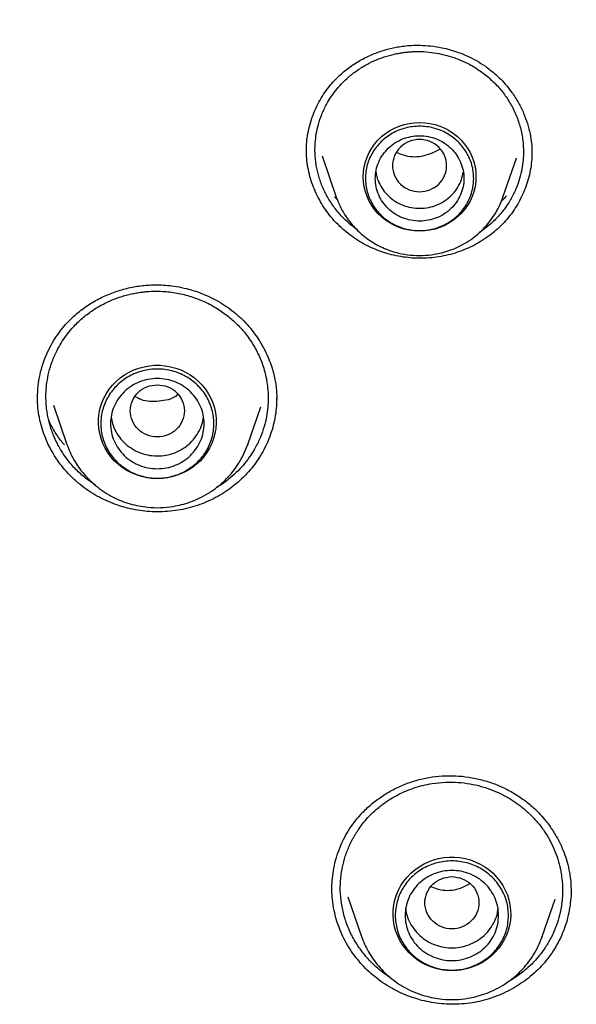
# Model space of a CAD drawing. Header units: millimetres. Extents: x 8 to 849, y 12 to 2010.
# Tile 93 of 111: x 422 to 433, y 1839 to 1859. Entities that reach past the tile are written whole.
import ezdxf

# ---------------------------------------------------------------- set-up
doc = ezdxf.new("R2010")
doc.units = ezdxf.units.MM

msp = doc.modelspace()

# ---------------------------------------------------------------- linework, layer by layer
at = {"color": 7, "linetype": 'Continuous', "lineweight": 30}
for p, q in [((428.165, 1856.058), (428.454, 1855.221)), ((432.428, 1856.142), (432.428, 1856.113)), ((431.84, 1855.221), (432.114, 1856.015)), ((432.111, 1856.016), (432.107, 1856.005)), ((428.477, 1855.167), (428.421, 1855.226)), ((428.454, 1855.221), (428.459, 1855.21)), ((428.458, 1855.21), (428.454, 1855.221)), ((431.84, 1855.221), (431.838, 1855.216)), ((428.858, 1854.577), (428.735, 1854.669)), ((422.382, 1851.141), (422.382, 1851.146)), ((427.241, 1851.143), (427.242, 1851.114)), ((422.706, 1850.997), (422.981, 1850.2)), ((426.655, 1850.2), (426.919, 1850.965)), ((426.916, 1850.966), (426.915, 1850.962)), ((426.649, 1850.186), (426.654, 1850.2)), ((426.655, 1850.2), (426.65, 1850.186)), ((423.566, 1849.365), (423.36, 1849.513)), ((433.223, 1841.124), (433.223, 1841.117)), ((428.69, 1841.01), (428.966, 1840.21)), ((432.64, 1840.21), (432.899, 1840.962)), ((432.63, 1840.185), (432.64, 1840.21)), ((432.64, 1840.21), (432.631, 1840.185))]:
    msp.add_line(p, q, dxfattribs=at)
at = {"color": 7, "linetype": 'Continuous', "lineweight": 30, "flags": 128}
for points in [[(430.147, 1854.531), (430.041, 1854.536), (429.936, 1854.55), (429.833, 1854.573), (429.733, 1854.606), (429.636, 1854.647), (429.544, 1854.697), (429.456, 1854.754), (429.375, 1854.819), (429.3, 1854.892), (429.233, 1854.97), (429.173, 1855.054), (429.121, 1855.143), (429.079, 1855.236), (429.045, 1855.333), (429.021, 1855.432), (429.006, 1855.533), (429.001, 1855.635), (429.006, 1855.737), (429.021, 1855.838), (429.045, 1855.937), (429.079, 1856.034), (429.121, 1856.127), (429.173, 1856.216), (429.233, 1856.301), (429.3, 1856.379), (429.375, 1856.451), (429.456, 1856.516), (429.544, 1856.574), (429.636, 1856.623), (429.733, 1856.665), (429.833, 1856.697), (429.936, 1856.72), (430.041, 1856.734), (430.147, 1856.739), (430.253, 1856.734), (430.357, 1856.72), (430.46, 1856.697), (430.561, 1856.665), (430.657, 1856.623), (430.75, 1856.574), (430.837, 1856.516), (430.919, 1856.451), (430.993, 1856.379), (431.061, 1856.301), (431.121, 1856.216), (431.172, 1856.127), (431.215, 1856.034), (431.249, 1855.937), (431.273, 1855.838), (431.288, 1855.737), (431.292, 1855.635), (431.288, 1855.533), (431.273, 1855.432), (431.249, 1855.333), (431.215, 1855.236), (431.172, 1855.143), (431.121, 1855.054), (431.061, 1854.97), (430.993, 1854.892), (430.919, 1854.819), (430.837, 1854.754), (430.75, 1854.697), (430.657, 1854.647), (430.561, 1854.606), (430.46, 1854.573), (430.357, 1854.55), (430.253, 1854.536), (430.147, 1854.531)], [(424.818, 1849.504), (424.709, 1849.509), (424.601, 1849.523), (424.495, 1849.547), (424.391, 1849.58), (424.292, 1849.621), (424.196, 1849.672), (424.106, 1849.73), (424.021, 1849.796), (423.943, 1849.87), (423.873, 1849.95), (423.81, 1850.035), (423.756, 1850.126), (423.71, 1850.221), (423.674, 1850.32), (423.647, 1850.422), (423.629, 1850.526), (423.622, 1850.63), (423.624, 1850.735), (423.637, 1850.839), (423.659, 1850.942), (423.691, 1851.042), (423.732, 1851.14), (423.782, 1851.233), (423.84, 1851.321), (423.907, 1851.404), (423.982, 1851.481), (424.063, 1851.551), (424.15, 1851.613), (424.243, 1851.667), (424.341, 1851.714), (424.443, 1851.751), (424.548, 1851.779), (424.655, 1851.798), (424.763, 1851.808), (424.872, 1851.808), (424.98, 1851.798), (425.088, 1851.779), (425.192, 1851.751), (425.294, 1851.714), (425.392, 1851.667), (425.485, 1851.613), (425.572, 1851.551), (425.654, 1851.481), (425.728, 1851.404), (425.795, 1851.321), (425.853, 1851.233), (425.903, 1851.14), (425.945, 1851.042), (425.976, 1850.942), (425.998, 1850.839), (426.011, 1850.735), (426.013, 1850.63), (426.006, 1850.526), (425.989, 1850.422), (425.962, 1850.32), (425.925, 1850.221), (425.88, 1850.126), (425.825, 1850.035), (425.762, 1849.95), (425.692, 1849.87), (425.614, 1849.796), (425.529, 1849.73), (425.439, 1849.672), (425.344, 1849.621), (425.244, 1849.58), (425.14, 1849.547), (425.034, 1849.523), (424.926, 1849.509), (424.818, 1849.504)], [(430.803, 1839.514), (430.694, 1839.519), (430.586, 1839.533), (430.48, 1839.557), (430.377, 1839.59), (430.277, 1839.631), (430.181, 1839.682), (430.091, 1839.74), (430.007, 1839.807), (429.929, 1839.88), (429.858, 1839.96), (429.795, 1840.045), (429.741, 1840.136), (429.695, 1840.232), (429.659, 1840.33), (429.632, 1840.432), (429.615, 1840.536), (429.607, 1840.64), (429.61, 1840.745), (429.622, 1840.849), (429.644, 1840.952), (429.676, 1841.053), (429.717, 1841.15), (429.767, 1841.243), (429.826, 1841.331), (429.893, 1841.414), (429.967, 1841.491), (430.048, 1841.561), (430.136, 1841.623), (430.229, 1841.678), (430.326, 1841.724), (430.428, 1841.761), (430.533, 1841.789), (430.64, 1841.808), (430.748, 1841.818), (430.857, 1841.818), (430.966, 1841.808), (431.073, 1841.789), (431.178, 1841.761), (431.279, 1841.724), (431.377, 1841.678), (431.47, 1841.623), (431.558, 1841.561), (431.639, 1841.491), (431.713, 1841.414), (431.78, 1841.331), (431.839, 1841.243), (431.889, 1841.15), (431.93, 1841.053), (431.962, 1840.952), (431.984, 1840.849), (431.996, 1840.745), (431.999, 1840.64), (431.991, 1840.536), (431.974, 1840.432), (431.947, 1840.33), (431.911, 1840.232), (431.865, 1840.136), (431.81, 1840.045), (431.748, 1839.96), (431.677, 1839.88), (431.599, 1839.807), (431.515, 1839.74), (431.424, 1839.682), (431.329, 1839.631), (431.229, 1839.59), (431.126, 1839.557), (431.02, 1839.533), (430.912, 1839.519), (430.803, 1839.514)]]:
    msp.add_lwpolyline(points, dxfattribs=at)
at = {"color": 7, "linetype": 'Continuous', "lineweight": 30}
for points, knots in [([(467.901, 1845.932), (467.897, 1845.986), (467.889, 1846.105), (467.875, 1846.301), (467.858, 1846.531), (467.836, 1846.796), (467.811, 1847.095), (467.781, 1847.421), (467.746, 1847.773), (467.706, 1848.149), (467.661, 1848.55), (467.61, 1848.967), (467.556, 1849.389), (467.471, 1850.001), (467.348, 1850.804), (467.166, 1851.856), (466.948, 1852.968), (466.691, 1854.138), (466.428, 1855.207), (466.169, 1856.177), (465.922, 1857.042), (465.664, 1857.889), (465.397, 1858.713), (465.123, 1859.512), (464.88, 1860.187), (464.671, 1860.745), (464.499, 1861.19), (464.326, 1861.627), (464.152, 1862.055), (464.001, 1862.416), (463.878, 1862.705), (463.788, 1862.915), (463.709, 1863.096), (463.642, 1863.248), (463.587, 1863.372), (463.545, 1863.467), (463.51, 1863.544), (463.476, 1863.62), (463.434, 1863.713), (463.382, 1863.826), (463.323, 1863.955), (463.258, 1864.097), (463.177, 1864.271), (463.079, 1864.48), (462.961, 1864.727), (462.831, 1864.996), (462.688, 1865.286), (462.532, 1865.598), (462.363, 1865.931), (462.182, 1866.282), (461.872, 1866.869), (461.432, 1867.673), (460.853, 1868.676), (460.262, 1869.65), (459.66, 1870.596), (459.049, 1871.513), (458.428, 1872.403), (457.794, 1873.274), (457.141, 1874.134), (456.462, 1874.99), (455.761, 1875.838), (455.038, 1876.675), (454.293, 1877.503), (453.522, 1878.323), (452.826, 1879.034), (452.222, 1879.629), (451.729, 1880.102), (451.255, 1880.546), (450.802, 1880.96), (450.398, 1881.321), (450.042, 1881.633), (449.733, 1881.901), (449.437, 1882.152), (449.157, 1882.387), (448.856, 1882.636), (448.52, 1882.91), (448.134, 1883.219), (447.717, 1883.547), (447.269, 1883.892), (446.788, 1884.253), (446.275, 1884.63), (445.752, 1885.005), (445.223, 1885.374), (444.696, 1885.733), (444.159, 1886.09), (443.619, 1886.439), (443.08, 1886.779), (442.543, 1887.109), (442.007, 1887.43), (441.372, 1887.8), (440.638, 1888.214), (439.806, 1888.664), (438.98, 1889.094), (438.118, 1889.524), (437.221, 1889.951), (436.292, 1890.372), (435.376, 1890.768), (434.473, 1891.14), (433.556, 1891.499), (432.626, 1891.844), (431.869, 1892.109), (431.309, 1892.297), (430.932, 1892.421), (430.532, 1892.55), (430.112, 1892.681), (429.672, 1892.814), (429.215, 1892.949), (428.729, 1893.087), (428.214, 1893.229), (427.671, 1893.372), (427.098, 1893.517), (426.475, 1893.668), (425.798, 1893.823), (425.067, 1893.98), (424.299, 1894.135), (423.495, 1894.285), (422.705, 1894.42), (421.931, 1894.541), (421.179, 1894.649), (420.401, 1894.75), (419.598, 1894.842), (418.769, 1894.925), (417.933, 1894.996), (417.09, 1895.055), (416.24, 1895.102), (415.369, 1895.137), (414.476, 1895.159), (413.874, 1895.162), (413.569, 1895.163)], [0, 0, 0, 0, 0.001975, 0.004387, 0.007242, 0.010542, 0.014288, 0.018481, 0.022836, 0.027587, 0.032737, 0.038106, 0.043476, 0.048848, 0.061511, 0.074179, 0.089265, 0.104356, 0.119453, 0.130894, 0.142288, 0.153439, 0.164328, 0.174954, 0.185318, 0.191411, 0.19741, 0.203314, 0.209124, 0.214816, 0.218075, 0.220945, 0.223423, 0.225511, 0.227209, 0.228515, 0.22944, 0.230382, 0.231677, 0.23328, 0.235064, 0.237021, 0.239151, 0.242276, 0.245711, 0.249458, 0.253516, 0.257885, 0.262565, 0.267555, 0.272761, 0.287502, 0.302, 0.316254, 0.330265, 0.344033, 0.357558, 0.370898, 0.384354, 0.39797, 0.411745, 0.425429, 0.439267, 0.453258, 0.467401, 0.476316, 0.484797, 0.492843, 0.500454, 0.50763, 0.512963, 0.518028, 0.522824, 0.527352, 0.531633, 0.537307, 0.543419, 0.549969, 0.556957, 0.564383, 0.572246, 0.580547, 0.58817, 0.596116, 0.604106, 0.612021, 0.619861, 0.627626, 0.635315, 0.642929, 0.654742, 0.666368, 0.677809, 0.689064, 0.701851, 0.714365, 0.726604, 0.738568, 0.750257, 0.762798, 0.775005, 0.77971, 0.784462, 0.789591, 0.795125, 0.800608, 0.806437, 0.812614, 0.819137, 0.826006, 0.833222, 0.840785, 0.849505, 0.858644, 0.868202, 0.87818, 0.888578, 0.897562, 0.906839, 0.916406, 0.926265, 0.936414, 0.946855, 0.956966, 0.967336, 0.977965, 0.988853, 1, 1, 1, 1]), ([(362.424, 1846.442), (362.46, 1846.628), (362.536, 1847.027), (362.664, 1847.637), (362.805, 1848.271), (362.955, 1848.904), (363.114, 1849.535), (363.28, 1850.164), (363.455, 1850.791), (363.639, 1851.415), (363.831, 1852.037), (364.031, 1852.657), (364.24, 1853.274), (364.457, 1853.889), (364.682, 1854.5), (364.916, 1855.109), (365.157, 1855.715), (365.407, 1856.318), (365.665, 1856.918), (365.931, 1857.514), (366.204, 1858.107), (366.486, 1858.697), (366.776, 1859.283), (367.074, 1859.865), (367.379, 1860.443), (367.692, 1861.018), (368.013, 1861.589), (368.341, 1862.156), (368.677, 1862.718), (369.021, 1863.276), (369.372, 1863.83), (369.731, 1864.38), (370.096, 1864.925), (370.47, 1865.465), (370.85, 1866.001), (371.237, 1866.532), (371.632, 1867.058), (372.034, 1867.579), (372.443, 1868.095), (372.858, 1868.606), (373.281, 1869.111), (373.71, 1869.612), (374.146, 1870.106), (374.588, 1870.596), (375.037, 1871.08), (375.493, 1871.558), (375.955, 1872.03), (376.423, 1872.497), (376.897, 1872.958), (377.378, 1873.413), (377.865, 1873.861), (378.357, 1874.304), (378.856, 1874.74), (379.36, 1875.171), (379.87, 1875.594), (380.386, 1876.012), (380.908, 1876.423), (381.435, 1876.827), (381.967, 1877.225), (382.504, 1877.616), (383.047, 1878.001), (383.595, 1878.378), (384.148, 1878.749), (384.706, 1879.113), (385.269, 1879.47), (385.836, 1879.819), (386.408, 1880.162), (386.985, 1880.498), (387.566, 1880.826), (388.152, 1881.147), (388.741, 1881.46), (389.335, 1881.767), (389.933, 1882.065), (390.535, 1882.357), (391.141, 1882.64), (391.751, 1882.917), (392.364, 1883.185), (392.981, 1883.446), (393.601, 1883.699), (394.225, 1883.945), (394.852, 1884.182), (395.482, 1884.412), (396.115, 1884.634), (396.751, 1884.848), (397.39, 1885.054), (398.031, 1885.251), (398.676, 1885.441), (399.322, 1885.623), (399.971, 1885.797), (400.623, 1885.963), (401.276, 1886.12), (401.932, 1886.27), (402.589, 1886.411), (403.249, 1886.544), (403.91, 1886.669), (404.572, 1886.785), (405.237, 1886.893), (405.902, 1886.993), (406.569, 1887.085), (407.237, 1887.168), (407.907, 1887.243), (408.577, 1887.309), (409.248, 1887.367), (409.919, 1887.417), (410.592, 1887.458), (411.264, 1887.491), (411.937, 1887.516), (412.611, 1887.532), (413.285, 1887.54), (413.958, 1887.539), (414.632, 1887.53), (415.305, 1887.513), (415.978, 1887.487), (416.651, 1887.452), (417.323, 1887.41), (417.995, 1887.359), (418.666, 1887.299), (419.336, 1887.231), (420.005, 1887.155), (420.672, 1887.071), (421.339, 1886.978), (422.005, 1886.877), (422.669, 1886.767), (423.331, 1886.65), (423.992, 1886.524), (424.651, 1886.389), (425.308, 1886.247), (425.963, 1886.096), (426.617, 1885.937), (427.268, 1885.771), (427.916, 1885.595), (428.563, 1885.412), (429.206, 1885.221), (429.847, 1885.022), (430.486, 1884.815), (431.121, 1884.6), (431.754, 1884.377), (432.384, 1884.146), (433.01, 1883.907), (433.633, 1883.66), (434.253, 1883.406), (434.869, 1883.144), (435.482, 1882.874), (436.091, 1882.597), (436.696, 1882.312), (437.298, 1882.019), (437.895, 1881.719), (438.488, 1881.412), (439.077, 1881.097), (439.662, 1880.775), (440.243, 1880.446), (440.819, 1880.109), (441.39, 1879.765), (441.957, 1879.415), (442.519, 1879.057), (443.076, 1878.692), (443.628, 1878.32), (444.175, 1877.941), (444.717, 1877.556), (445.254, 1877.164), (445.785, 1876.765), (446.311, 1876.359), (446.832, 1875.947), (447.347, 1875.529), (447.856, 1875.104), (448.36, 1874.673), (448.857, 1874.235), (449.349, 1873.792), (449.835, 1873.342), (450.315, 1872.886), (450.788, 1872.425), (451.255, 1871.957), (451.716, 1871.484), (452.171, 1871.005), (452.619, 1870.52), (453.06, 1870.03), (453.495, 1869.534), (453.923, 1869.033), (454.344, 1868.527), (454.759, 1868.015), (455.167, 1867.498), (455.567, 1866.976), (455.961, 1866.45), (456.347, 1865.918), (456.726, 1865.382), (457.099, 1864.841), (457.463, 1864.295), (457.821, 1863.745), (458.17, 1863.19), (458.513, 1862.631), (458.848, 1862.068), (459.175, 1861.501), (459.495, 1860.929), (459.807, 1860.354), (460.111, 1859.775), (460.407, 1859.192), (460.696, 1858.605), (460.976, 1858.015), (461.249, 1857.422), (461.513, 1856.825), (461.77, 1856.225), (462.018, 1855.621), (462.259, 1855.015), (462.491, 1854.406), (462.715, 1853.794), (462.93, 1853.179), (463.138, 1852.561), (463.337, 1851.941), (463.527, 1851.319), (463.71, 1850.694), (463.884, 1850.067), (464.049, 1849.437), (464.206, 1848.806), (464.355, 1848.173), (464.494, 1847.538), (464.616, 1846.954), (464.687, 1846.58), (464.717, 1846.419)], [0, 0, 0, 0, 0.00408, 0.00874, 0.0134, 0.01806, 0.02272, 0.02738, 0.03204, 0.0367, 0.04136, 0.04602, 0.05068, 0.05534, 0.06, 0.064659, 0.069319, 0.073979, 0.078639, 0.083299, 0.087958, 0.092618, 0.097278, 0.101938, 0.106597, 0.111257, 0.115917, 0.120576, 0.125236, 0.129896, 0.134555, 0.139215, 0.143874, 0.148534, 0.153193, 0.157853, 0.162512, 0.167172, 0.171831, 0.176491, 0.18115, 0.185809, 0.190469, 0.195128, 0.199787, 0.204447, 0.209106, 0.213765, 0.218425, 0.223084, 0.227743, 0.232402, 0.237061, 0.24172, 0.24638, 0.251039, 0.255698, 0.260357, 0.265016, 0.269675, 0.274334, 0.278993, 0.283652, 0.288311, 0.29297, 0.297629, 0.302288, 0.306947, 0.311606, 0.316265, 0.320923, 0.325582, 0.330241, 0.3349, 0.339559, 0.344218, 0.348876, 0.353535, 0.358194, 0.362853, 0.367511, 0.37217, 0.376829, 0.381488, 0.386146, 0.390805, 0.395464, 0.400122, 0.404781, 0.40944, 0.414098, 0.418757, 0.423416, 0.428074, 0.432733, 0.437391, 0.44205, 0.446709, 0.451367, 0.456026, 0.460684, 0.465343, 0.470002, 0.47466, 0.479319, 0.483977, 0.488636, 0.493295, 0.497953, 0.502612, 0.50727, 0.511929, 0.516587, 0.521246, 0.525905, 0.530563, 0.535222, 0.53988, 0.544539, 0.549197, 0.553856, 0.558515, 0.563173, 0.567832, 0.57249, 0.577149, 0.581808, 0.586466, 0.591125, 0.595784, 0.600442, 0.605101, 0.609759, 0.614418, 0.619077, 0.623735, 0.628394, 0.633053, 0.637712, 0.64237, 0.647029, 0.651688, 0.656346, 0.661005, 0.665664, 0.670323, 0.674982, 0.67964, 0.684299, 0.688958, 0.693617, 0.698276, 0.702935, 0.707594, 0.712252, 0.716911, 0.72157, 0.726229, 0.730888, 0.735547, 0.740206, 0.744865, 0.749524, 0.754183, 0.758842, 0.763502, 0.768161, 0.77282, 0.777479, 0.782138, 0.786797, 0.791456, 0.796116, 0.800775, 0.805434, 0.810093, 0.814753, 0.819412, 0.824071, 0.828731, 0.83339, 0.83805, 0.842709, 0.847368, 0.852028, 0.856687, 0.861347, 0.866006, 0.870666, 0.875325, 0.879985, 0.884645, 0.889304, 0.893964, 0.898624, 0.903283, 0.907943, 0.912603, 0.917262, 0.921922, 0.926582, 0.931242, 0.935901, 0.940561, 0.945221, 0.949881, 0.954541, 0.959201, 0.96386, 0.96852, 0.97318, 0.97784, 0.9825, 0.98716, 0.99182, 0.99648, 1, 1, 1, 1]), ([(427.848, 1856.155), (427.848, 1856.202), (427.85, 1856.304), (427.868, 1856.472), (427.905, 1856.656), (427.962, 1856.844), (428.035, 1857.023), (428.122, 1857.192), (428.22, 1857.349), (428.33, 1857.495), (428.471, 1857.651), (428.65, 1857.81), (428.872, 1857.964), (429.105, 1858.088), (429.305, 1858.169), (429.465, 1858.218), (429.582, 1858.248), (429.702, 1858.273), (429.835, 1858.293), (429.99, 1858.306), (430.172, 1858.309), (430.38, 1858.295), (430.582, 1858.263), (430.772, 1858.217), (430.945, 1858.161), (431.124, 1858.088), (431.306, 1857.994), (431.49, 1857.88), (431.605, 1857.787), (431.664, 1857.74)], [0, 0, 0, 0, 0.030266, 0.06474, 0.103464, 0.143048, 0.181701, 0.21937, 0.256017, 0.291742, 0.327082, 0.379712, 0.43199, 0.483303, 0.532283, 0.555875, 0.578858, 0.601235, 0.625709, 0.65521, 0.689682, 0.728998, 0.773167, 0.805338, 0.839705, 0.876297, 0.915158, 0.956357, 1, 1, 1, 1]), ([(428.735, 1854.669), (428.673, 1854.726), (428.549, 1854.84), (428.389, 1855.038), (428.279, 1855.214), (428.207, 1855.356), (428.162, 1855.459), (428.123, 1855.564), (428.09, 1855.672), (428.063, 1855.783), (428.042, 1855.895), (428.027, 1856.021), (428.019, 1856.164), (428.024, 1856.33), (428.046, 1856.51), (428.089, 1856.703), (428.157, 1856.905), (428.243, 1857.088), (428.339, 1857.248), (428.438, 1857.386), (428.568, 1857.537), (428.73, 1857.69), (428.923, 1857.831), (429.118, 1857.945), (429.287, 1858.02), (429.425, 1858.07), (429.531, 1858.102), (429.634, 1858.127), (429.734, 1858.147), (429.83, 1858.161), (429.922, 1858.171), (430.054, 1858.18), (430.226, 1858.18), (430.439, 1858.159), (430.647, 1858.118), (430.869, 1858.053), (431.101, 1857.955), (431.336, 1857.822), (431.475, 1857.712), (431.544, 1857.657)], [0, 0, 0, 0, 0.038282, 0.077328, 0.117138, 0.134442, 0.151886, 0.16947, 0.187193, 0.205056, 0.223059, 0.2412, 0.264894, 0.291071, 0.31973, 0.350865, 0.384473, 0.42055, 0.445977, 0.472499, 0.500114, 0.53902, 0.575731, 0.610252, 0.642586, 0.660086, 0.676873, 0.692949, 0.708312, 0.722965, 0.736906, 0.750138, 0.782527, 0.814582, 0.846306, 0.8777, 0.919039, 0.959803, 1, 1, 1, 1]), ([(431.544, 1857.657), (431.607, 1857.6), (431.733, 1857.485), (431.893, 1857.284), (432.031, 1857.063), (432.14, 1856.822), (432.217, 1856.566), (432.254, 1856.325), (432.26, 1856.112), (432.249, 1855.928), (432.219, 1855.743), (432.168, 1855.548), (432.09, 1855.346), (432.002, 1855.177), (431.91, 1855.034), (431.824, 1854.92), (431.727, 1854.809), (431.618, 1854.701), (431.502, 1854.603), (431.412, 1854.536), (431.364, 1854.506), (431.358, 1854.502)], [0, 0, 0, 0, 0.067499, 0.136317, 0.206464, 0.27795, 0.350784, 0.424977, 0.478389, 0.525876, 0.577341, 0.63279, 0.692229, 0.755666, 0.7889, 0.831299, 0.871826, 0.909347, 0.954689, 0.994675, 1, 1, 1, 1]), ([(431.664, 1857.74), (431.709, 1857.699), (431.799, 1857.619), (431.917, 1857.487), (432.04, 1857.33), (432.158, 1857.144), (432.263, 1856.931), (432.341, 1856.719), (432.394, 1856.512), (432.425, 1856.32), (432.428, 1856.197), (432.43, 1856.142)], [0, 0, 0, 0, 0.09732, 0.192484, 0.285468, 0.420677, 0.550584, 0.674952, 0.793634, 0.906592, 1, 1, 1, 1]), ([(430.147, 1855.332), (430.075, 1855.34), (429.931, 1855.357), (429.747, 1855.478), (429.626, 1855.654), (429.582, 1855.862), (429.626, 1856.07), (429.747, 1856.247), (429.931, 1856.364), (430.147, 1856.406), (430.362, 1856.364), (430.546, 1856.247), (430.667, 1856.07), (430.712, 1855.862), (430.667, 1855.654), (430.546, 1855.478), (430.362, 1855.357), (430.219, 1855.34), (430.147, 1855.332)], [0, 0, 0, 0, 0.0625, 0.125, 0.1875, 0.25, 0.3125, 0.375, 0.4375, 0.5, 0.5625, 0.625, 0.6875, 0.75, 0.8125, 0.875, 0.9375, 1, 1, 1, 1]), ([(428.62, 1854.544), (428.558, 1854.6), (428.45, 1854.698), (428.315, 1854.856), (428.205, 1855.008), (428.108, 1855.17), (428.025, 1855.338), (427.957, 1855.511), (427.905, 1855.689), (427.869, 1855.872), (427.849, 1856.038), (427.849, 1856.141), (427.849, 1856.182)], [0, 0, 0, 0, 0.131488, 0.230175, 0.328863, 0.430404, 0.531946, 0.630931, 0.729915, 0.831801, 0.933684, 1, 1, 1, 1]), ([(432.43, 1856.145), (432.43, 1856.125), (432.432, 1856.045), (432.419, 1855.903), (432.39, 1855.721), (432.344, 1855.542), (432.284, 1855.37), (432.209, 1855.202), (432.119, 1855.04), (432.014, 1854.885), (431.896, 1854.74), (431.764, 1854.604), (431.619, 1854.478), (431.464, 1854.366), (431.302, 1854.269), (431.135, 1854.185), (430.959, 1854.115), (430.776, 1854.058), (430.588, 1854.016), (430.395, 1853.988), (430.198, 1853.977), (430.002, 1853.983), (429.811, 1854.004), (429.623, 1854.039), (429.437, 1854.09), (429.257, 1854.155), (429.086, 1854.232), (428.923, 1854.322), (428.766, 1854.425), (428.668, 1854.504), (428.62, 1854.544)], [0, 0, 0, 0, 0.011747, 0.047838, 0.084986, 0.122134, 0.158196, 0.194257, 0.231322, 0.268387, 0.305093, 0.341799, 0.379642, 0.417486, 0.453208, 0.488931, 0.525633, 0.562334, 0.599037, 0.63574, 0.673565, 0.711391, 0.747246, 0.7831, 0.81997, 0.856841, 0.892142, 0.927442, 0.963721, 1, 1, 1, 1]), ([(430.566, 1856.193), (430.458, 1856.141), (430.24, 1856.035), (429.913, 1856.025), (429.742, 1856.103), (429.684, 1856.129)], [0, 0, 0, 0, 0.394623, 0.791719, 1, 1, 1, 1]), ([(429.261, 1855.737), (429.265, 1855.705), (429.277, 1855.617), (429.334, 1855.481), (429.424, 1855.333), (429.508, 1855.253), (429.55, 1855.213)], [0, 0, 0, 0, 0.158273, 0.438849, 0.719424, 1, 1, 1, 1]), ([(429.55, 1855.213), (429.596, 1855.178), (429.689, 1855.107), (429.852, 1855.037), (430.024, 1854.997), (430.202, 1854.991), (430.377, 1855.018), (430.543, 1855.077), (430.695, 1855.167), (430.825, 1855.283), (430.928, 1855.422), (431.002, 1855.572), (431.024, 1855.677), (431.034, 1855.727)], [0, 0, 0, 0, 0.091819, 0.1836381, 0.2754571, 0.3672761, 0.4590952, 0.5509142, 0.6427332, 0.7345523, 0.8263713, 0.9181903, 1, 1, 1, 1]), ([(431.91, 1855.25), (431.88, 1855.212), (431.846, 1855.168), (431.804, 1855.13), (431.798, 1855.126)], [0, 0, 0, 0, 0.880624, 1, 1, 1, 1]), ([(428.459, 1855.21), (428.486, 1855.14), (428.544, 1854.994), (428.656, 1854.813), (428.775, 1854.66), (428.893, 1854.536), (429.024, 1854.421), (429.166, 1854.32), (429.317, 1854.233), (429.5, 1854.15), (429.715, 1854.082), (429.962, 1854.04), (430.206, 1854.032), (430.419, 1854.053), (430.603, 1854.092), (430.766, 1854.141), (430.936, 1854.212), (431.11, 1854.306), (431.283, 1854.428), (431.436, 1854.566), (431.566, 1854.713), (431.673, 1854.865), (431.768, 1855.035), (431.816, 1855.158), (431.84, 1855.221)], [0, 0, 0, 0, 0.051283, 0.106858, 0.144932, 0.183858, 0.223681, 0.264011, 0.303802, 0.343013, 0.400718, 0.457138, 0.512284, 0.566167, 0.601919, 0.640394, 0.682033, 0.726871, 0.774937, 0.82626, 0.866916, 0.909425, 0.953787, 1, 1, 1, 1]), ([(422.381, 1851.146), (422.384, 1851.226), (422.389, 1851.385), (422.429, 1851.618), (422.489, 1851.837), (422.568, 1852.041), (422.661, 1852.228), (422.768, 1852.402), (422.886, 1852.561), (423.015, 1852.705), (423.177, 1852.858), (423.378, 1853.012), (423.625, 1853.16), (423.888, 1853.278), (424.162, 1853.366), (424.441, 1853.422), (424.676, 1853.441), (424.87, 1853.441), (425.031, 1853.431), (425.215, 1853.408), (425.394, 1853.37), (425.564, 1853.323), (425.72, 1853.268), (425.882, 1853.199), (426.048, 1853.113), (426.217, 1853.009), (426.325, 1852.926), (426.38, 1852.884)], [0, 0, 0, 0, 0.046799, 0.092971, 0.136479, 0.177323, 0.216676, 0.254936, 0.292086, 0.328165, 0.363374, 0.416001, 0.46875, 0.521583, 0.574024, 0.625598, 0.676306, 0.701595, 0.7305, 0.763917, 0.801854, 0.829674, 0.859532, 0.891449, 0.925461, 0.961619, 1, 1, 1, 1]), ([(423.36, 1849.513), (423.293, 1849.571), (423.157, 1849.689), (422.981, 1849.896), (422.861, 1850.076), (422.785, 1850.217), (422.739, 1850.312), (422.698, 1850.408), (422.662, 1850.508), (422.631, 1850.609), (422.604, 1850.713), (422.583, 1850.818), (422.565, 1850.942), (422.553, 1851.092), (422.553, 1851.271), (422.572, 1851.465), (422.612, 1851.673), (422.679, 1851.891), (422.765, 1852.088), (422.862, 1852.262), (422.963, 1852.411), (423.096, 1852.576), (423.263, 1852.742), (423.462, 1852.899), (423.665, 1853.026), (423.842, 1853.112), (423.987, 1853.17), (424.1, 1853.208), (424.209, 1853.239), (424.316, 1853.263), (424.419, 1853.282), (424.519, 1853.296), (424.685, 1853.312), (424.919, 1853.315), (425.218, 1853.28), (425.507, 1853.208), (425.781, 1853.102), (426.036, 1852.967), (426.188, 1852.853), (426.264, 1852.796)], [0, 0, 0, 0, 0.038253, 0.077287, 0.117101, 0.13224, 0.147489, 0.162848, 0.178315, 0.193892, 0.209578, 0.225373, 0.241277, 0.265267, 0.291653, 0.320431, 0.3516, 0.385156, 0.421097, 0.446388, 0.472737, 0.500143, 0.538595, 0.574985, 0.609316, 0.641589, 0.659113, 0.675966, 0.692148, 0.707659, 0.722501, 0.736673, 0.750175, 0.793058, 0.835438, 0.877319, 0.918703, 0.959596, 1, 1, 1, 1]), ([(426.38, 1852.884), (426.434, 1852.838), (426.54, 1852.748), (426.677, 1852.6), (426.795, 1852.452), (426.904, 1852.291), (427.002, 1852.119), (427.083, 1851.94), (427.143, 1851.775), (427.185, 1851.626), (427.213, 1851.494), (427.233, 1851.363), (427.243, 1851.237), (427.244, 1851.155), (427.244, 1851.119)], [0, 0, 0, 0, 0.10246, 0.199591, 0.291341, 0.377626, 0.484023, 0.580429, 0.666778, 0.743066, 0.809333, 0.867026, 0.940806, 1, 1, 1, 1]), ([(426.264, 1852.796), (426.332, 1852.737), (426.471, 1852.617), (426.649, 1852.406), (426.803, 1852.172), (426.926, 1851.916), (427.016, 1851.641), (427.062, 1851.378), (427.074, 1851.149), (427.065, 1850.952), (427.039, 1850.76), (426.99, 1850.555), (426.915, 1850.341), (426.822, 1850.149), (426.712, 1849.97), (426.596, 1849.814), (426.457, 1849.66), (426.31, 1849.525), (426.161, 1849.413), (426.064, 1849.348), (426.016, 1849.321), (426.015, 1849.321)], [0, 0, 0, 0, 0.064982, 0.131318, 0.199014, 0.268077, 0.338512, 0.410325, 0.464357, 0.508143, 0.555887, 0.607594, 0.663268, 0.722912, 0.764897, 0.816605, 0.864496, 0.915964, 0.960885, 0.999251, 1, 1, 1, 1]), ([(424.818, 1851.412), (424.746, 1851.404), (424.602, 1851.387), (424.418, 1851.266), (424.297, 1851.09), (424.253, 1850.882), (424.297, 1850.674), (424.418, 1850.497), (424.602, 1850.38), (424.818, 1850.338), (425.033, 1850.38), (425.217, 1850.497), (425.338, 1850.674), (425.382, 1850.882), (425.338, 1851.09), (425.217, 1851.266), (425.033, 1851.387), (424.889, 1851.404), (424.818, 1851.412)], [0, 0, 0, 0, 0.0625, 0.125, 0.1875, 0.25, 0.3125, 0.375, 0.4375, 0.5, 0.5625, 0.625, 0.6875, 0.75, 0.8125, 0.875, 0.9375, 1, 1, 1, 1]), ([(423.249, 1849.385), (423.189, 1849.436), (423.079, 1849.53), (422.936, 1849.685), (422.812, 1849.842), (422.702, 1850.009), (422.607, 1850.185), (422.528, 1850.366), (422.465, 1850.552), (422.418, 1850.744), (422.39, 1850.939), (422.378, 1851.08), (422.381, 1851.155), (422.381, 1851.165)], [0, 0, 0, 0, 0.113498, 0.209101, 0.304706, 0.403068, 0.501431, 0.597025, 0.692619, 0.790982, 0.889342, 0.984848, 1, 1, 1, 1]), ([(427.243, 1851.144), (427.242, 1851.09), (427.241, 1850.97), (427.217, 1850.784), (427.177, 1850.592), (427.121, 1850.405), (427.049, 1850.224), (426.961, 1850.048), (426.857, 1849.879), (426.739, 1849.719), (426.605, 1849.568), (426.456, 1849.428), (426.297, 1849.301), (426.13, 1849.191), (425.957, 1849.095), (425.774, 1849.012), (425.583, 1848.943), (425.386, 1848.89), (425.183, 1848.852), (424.975, 1848.832), (424.767, 1848.828), (424.563, 1848.842), (424.363, 1848.871), (424.164, 1848.917), (423.967, 1848.979), (423.777, 1849.056), (423.593, 1849.149), (423.415, 1849.257), (423.304, 1849.342), (423.249, 1849.385)], [0, 0, 0, 0, 0.030774, 0.06843, 0.106088, 0.142483, 0.178878, 0.216281, 0.253682, 0.290839, 0.327995, 0.366309, 0.404625, 0.440681, 0.476737, 0.513778, 0.550818, 0.587935, 0.62505, 0.663299, 0.701549, 0.737826, 0.774104, 0.811409, 0.848714, 0.885973, 0.923232, 0.961616, 1, 1, 1, 1]), ([(425.236, 1851.214), (425.223, 1851.203), (425.12, 1851.116), (424.852, 1851.067), (424.554, 1851.067), (424.408, 1851.147), (424.368, 1851.169)], [0, 0, 0, 0, 0.055542, 0.453427, 0.851048, 1, 1, 1, 1]), ([(422.929, 1850.192), (422.922, 1850.2), (422.858, 1850.27), (422.758, 1850.42), (422.656, 1850.586), (422.615, 1850.688), (422.606, 1850.712)], [0, 0, 0, 0, 0.053536, 0.455695, 0.874563, 1, 1, 1, 1]), ([(423.881, 1850.752), (423.888, 1850.71), (423.904, 1850.608), (423.971, 1850.457), (424.071, 1850.304), (424.161, 1850.222), (424.207, 1850.181)], [0, 0, 0, 0, 0.1933, 0.4622, 0.7311, 1, 1, 1, 1]), ([(424.207, 1850.181), (424.257, 1850.145), (424.357, 1850.073), (424.53, 1850.003), (424.713, 1849.966), (424.901, 1849.964), (425.085, 1849.997), (425.259, 1850.065), (425.416, 1850.163), (425.55, 1850.29), (425.655, 1850.439), (425.727, 1850.594), (425.746, 1850.701), (425.755, 1850.749)], [0, 0, 0, 0, 0.092502, 0.185004, 0.277506, 0.370008, 0.46251, 0.555012, 0.647514, 0.740016, 0.832518, 0.92502, 1, 1, 1, 1]), ([(422.981, 1850.2), (423.001, 1850.147), (423.041, 1850.039), (423.122, 1849.884), (423.217, 1849.735), (423.329, 1849.592), (423.456, 1849.457), (423.598, 1849.333), (423.753, 1849.223), (423.917, 1849.128), (424.088, 1849.051), (424.263, 1848.991), (424.441, 1848.949), (424.648, 1848.918), (424.882, 1848.911), (425.113, 1848.934), (425.314, 1848.976), (425.491, 1849.03), (425.675, 1849.106), (425.864, 1849.209), (426.052, 1849.341), (426.217, 1849.49), (426.358, 1849.65), (426.474, 1849.815), (426.575, 1849.994), (426.624, 1850.123), (426.649, 1850.186)], [0, 0, 0, 0, 0.0357, 0.072185, 0.109472, 0.147587, 0.186565, 0.226447, 0.26682, 0.30665, 0.345897, 0.384566, 0.422659, 0.46018, 0.515371, 0.569294, 0.605068, 0.643569, 0.685234, 0.730095, 0.778177, 0.829508, 0.870163, 0.912663, 0.957009, 1, 1, 1, 1]), ([(428.364, 1841.163), (428.365, 1841.223), (428.368, 1841.348), (428.393, 1841.546), (428.438, 1841.757), (428.507, 1841.969), (428.596, 1842.173), (428.7, 1842.36), (428.818, 1842.531), (428.962, 1842.702), (429.137, 1842.872), (429.347, 1843.036), (429.576, 1843.176), (429.819, 1843.292), (430.074, 1843.382), (430.337, 1843.443), (430.606, 1843.473), (430.878, 1843.475), (431.149, 1843.447), (431.416, 1843.391), (431.674, 1843.309), (431.879, 1843.218), (432.034, 1843.134), (432.146, 1843.066), (432.252, 1842.993), (432.356, 1842.913), (432.463, 1842.821), (432.575, 1842.712), (432.694, 1842.579), (432.815, 1842.421), (432.921, 1842.254), (433.012, 1842.081), (433.086, 1841.906), (433.151, 1841.714), (433.179, 1841.579), (433.194, 1841.509)], [0, 0, 0, 0, 0.026825, 0.056005, 0.087558, 0.120497, 0.152391, 0.183105, 0.212645, 0.24115, 0.278661, 0.316303, 0.354004, 0.391679, 0.42925, 0.466674, 0.50404, 0.54149, 0.579017, 0.616601, 0.654142, 0.691171, 0.709475, 0.727641, 0.745661, 0.763474, 0.78248, 0.804465, 0.829435, 0.857398, 0.888375, 0.913613, 0.940597, 0.969371, 1, 1, 1, 1]), ([(428.571, 1840.817), (428.558, 1840.903), (428.532, 1841.078), (428.536, 1841.345), (428.571, 1841.6), (428.634, 1841.839), (428.698, 1842.005), (428.749, 1842.114), (428.778, 1842.17), (428.808, 1842.225), (428.84, 1842.28), (428.874, 1842.334), (428.928, 1842.415), (429.011, 1842.525), (429.131, 1842.661), (429.276, 1842.798), (429.447, 1842.932), (429.645, 1843.057), (429.845, 1843.154), (430.037, 1843.226), (430.215, 1843.278), (430.428, 1843.321), (430.669, 1843.344), (430.927, 1843.341), (431.17, 1843.311), (431.402, 1843.259), (431.62, 1843.186), (431.776, 1843.117), (431.873, 1843.066), (431.92, 1843.041), (431.965, 1843.014), (432.008, 1842.988), (432.05, 1842.961), (432.14, 1842.901), (432.273, 1842.8), (432.437, 1842.648), (432.583, 1842.482), (432.711, 1842.305), (432.819, 1842.118), (432.907, 1841.924), (432.976, 1841.726), (433.005, 1841.59), (433.019, 1841.522)], [0, 0, 0, 0, 0.038252, 0.077284, 0.117096, 0.151147, 0.185745, 0.194901, 0.204095, 0.213326, 0.222595, 0.231902, 0.241246, 0.265234, 0.291619, 0.320396, 0.351564, 0.385119, 0.421058, 0.446348, 0.472697, 0.500101, 0.538552, 0.574941, 0.60927, 0.641543, 0.675245, 0.706373, 0.714103, 0.721656, 0.729034, 0.736234, 0.743258, 0.750106, 0.782325, 0.814261, 0.845914, 0.877286, 0.908379, 0.939195, 0.969735, 1, 1, 1, 1]), ([(433.019, 1841.522), (433.032, 1841.427), (433.059, 1841.242), (433.051, 1840.963), (433.013, 1840.712), (432.95, 1840.486), (432.872, 1840.284), (432.77, 1840.087), (432.654, 1839.91), (432.534, 1839.762), (432.43, 1839.651), (432.333, 1839.561), (432.236, 1839.48), (432.113, 1839.39), (432.01, 1839.321), (431.941, 1839.287), (431.93, 1839.281)], [0, 0, 0, 0, 0.108094, 0.21155, 0.315507, 0.395476, 0.477145, 0.560519, 0.645601, 0.714912, 0.774224, 0.81637, 0.863198, 0.914709, 0.985681, 1, 1, 1, 1]), ([(433.194, 1841.509), (433.203, 1841.445), (433.222, 1841.316), (433.224, 1841.186), (433.225, 1841.121)], [0, 0, 0, 0, 0.499751, 1, 1, 1, 1]), ([(430.803, 1841.422), (430.731, 1841.414), (430.587, 1841.397), (430.404, 1841.276), (430.283, 1841.1), (430.238, 1840.892), (430.283, 1840.684), (430.404, 1840.507), (430.587, 1840.39), (430.803, 1840.348), (431.018, 1840.39), (431.202, 1840.507), (431.323, 1840.684), (431.368, 1840.892), (431.323, 1841.1), (431.202, 1841.276), (431.018, 1841.397), (430.875, 1841.414), (430.803, 1841.422)], [0, 0, 0, 0, 0.0625, 0.125, 0.1875, 0.25, 0.3125, 0.375, 0.4375, 0.5, 0.5625, 0.625, 0.6875, 0.75, 0.8125, 0.875, 0.9375, 1, 1, 1, 1]), ([(431.17, 1841.281), (431.096, 1841.24), (430.917, 1841.141), (430.623, 1841.12), (430.444, 1841.19), (430.379, 1841.216)], [0, 0, 0, 0, 0.3087129, 0.7460218, 1, 1, 1, 1]), ([(428.399, 1840.788), (428.387, 1840.864), (428.367, 1840.992), (428.365, 1841.12), (428.364, 1841.172)], [0, 0, 0, 0, 0.599467, 1, 1, 1, 1]), ([(433.226, 1841.129), (433.226, 1841.129), (433.229, 1841.063), (433.217, 1840.931), (433.191, 1840.734), (433.146, 1840.541), (433.085, 1840.354), (433.009, 1840.173), (432.915, 1839.997), (432.807, 1839.829), (432.684, 1839.673), (432.549, 1839.528), (432.399, 1839.393), (432.238, 1839.271), (432.069, 1839.163), (431.893, 1839.07), (431.706, 1838.99), (431.512, 1838.925), (431.313, 1838.876), (431.109, 1838.844), (430.9, 1838.829), (430.692, 1838.831), (430.49, 1838.851), (430.291, 1838.885), (430.095, 1838.935), (429.901, 1839.001), (429.714, 1839.083), (429.532, 1839.18), (429.357, 1839.294), (429.195, 1839.42), (429.047, 1839.557), (428.913, 1839.704), (428.79, 1839.862), (428.68, 1840.031), (428.585, 1840.208), (428.506, 1840.394), (428.442, 1840.588), (428.414, 1840.721), (428.399, 1840.788)], [0, 0, 0, 0, 0.000291, 0.028384, 0.057288, 0.086192, 0.114282, 0.142372, 0.171276, 0.200179, 0.228243, 0.256309, 0.285203, 0.314098, 0.342024, 0.36995, 0.398649, 0.427347, 0.455858, 0.484368, 0.513767, 0.543166, 0.570832, 0.598498, 0.62692, 0.655341, 0.683821, 0.7123, 0.741648, 0.770998, 0.798833, 0.826669, 0.855293, 0.883918, 0.912507, 0.941096, 0.970548, 1, 1, 1, 1]), ([(429.565, 1839.363), (429.537, 1839.381), (429.472, 1839.422), (429.37, 1839.499), (429.259, 1839.591), (429.15, 1839.697), (429.049, 1839.809), (428.957, 1839.925), (428.847, 1840.084), (428.733, 1840.292), (428.629, 1840.551), (428.59, 1840.729), (428.571, 1840.817)], [0, 0, 0, 0, 0.054907, 0.124158, 0.208472, 0.291855, 0.374306, 0.455823, 0.536406, 0.694682, 0.849215, 1, 1, 1, 1]), ([(429.866, 1840.756), (429.866, 1840.748), (429.871, 1840.681), (429.914, 1840.558), (429.996, 1840.397), (430.112, 1840.255), (430.254, 1840.137), (430.418, 1840.049), (430.596, 1839.992), (430.782, 1839.971), (430.969, 1839.985), (431.149, 1840.033), (431.317, 1840.115), (431.464, 1840.226), (431.587, 1840.363), (431.677, 1840.521), (431.729, 1840.658), (431.737, 1840.741), (431.739, 1840.765)], [0, 0, 0, 0, 0.00887, 0.077689, 0.146509, 0.215328, 0.284147, 0.352967, 0.421786, 0.490606, 0.559425, 0.628244, 0.697064, 0.765883, 0.834703, 0.903522, 0.972342, 1, 1, 1, 1]), ([(428.966, 1840.21), (428.986, 1840.157), (429.027, 1840.049), (429.107, 1839.895), (429.203, 1839.745), (429.314, 1839.602), (429.441, 1839.467), (429.584, 1839.343), (429.738, 1839.233), (429.903, 1839.138), (430.074, 1839.061), (430.249, 1839.002), (430.426, 1838.959), (430.633, 1838.929), (430.868, 1838.921), (431.099, 1838.944), (431.299, 1838.986), (431.476, 1839.04), (431.66, 1839.116), (431.849, 1839.219), (432.037, 1839.351), (432.202, 1839.5), (432.343, 1839.66), (432.459, 1839.825), (432.558, 1840.001), (432.607, 1840.125), (432.63, 1840.185)], [0, 0, 0, 0, 0.03579, 0.072367, 0.109747, 0.147959, 0.187035, 0.227017, 0.267492, 0.307422, 0.346769, 0.385535, 0.423724, 0.46134, 0.51667, 0.570728, 0.606593, 0.64519, 0.686961, 0.731934, 0.780138, 0.831598, 0.872355, 0.914962, 0.95942, 1, 1, 1, 1])]:
    msp.add_open_spline(points, degree=3, knots=knots, dxfattribs=at)
for points in [[(431.247, 1855.602), (431.245, 1855.556), (431.241, 1855.463), (431.212, 1855.327), (431.166, 1855.195), (431.102, 1855.07), (431.022, 1854.955), (430.927, 1854.85), (430.818, 1854.758), (430.698, 1854.681), (430.569, 1854.62), (430.432, 1854.575), (430.291, 1854.548), (430.147, 1854.539), (430.003, 1854.548), (429.861, 1854.575), (429.725, 1854.62), (429.595, 1854.681), (429.475, 1854.758), (429.367, 1854.85), (429.272, 1854.955), (429.191, 1855.07), (429.128, 1855.195), (429.081, 1855.327), (429.053, 1855.463), (429.044, 1855.602), (429.053, 1855.741), (429.081, 1855.877), (429.128, 1856.009), (429.191, 1856.133), (429.272, 1856.249), (429.367, 1856.353), (429.475, 1856.445), (429.595, 1856.522), (429.725, 1856.584), (429.861, 1856.629), (430.003, 1856.656), (430.147, 1856.665), (430.291, 1856.656), (430.432, 1856.629), (430.569, 1856.584), (430.698, 1856.522), (430.818, 1856.445), (430.927, 1856.353), (431.022, 1856.249), (431.102, 1856.133), (431.166, 1856.009), (431.212, 1855.877), (431.241, 1855.741), (431.245, 1855.648), (431.247, 1855.602)], [(430.147, 1854.735), (430.206, 1854.738), (430.324, 1854.744), (430.493, 1854.796), (430.65, 1854.876), (430.787, 1854.985), (430.9, 1855.117), (430.984, 1855.268), (431.035, 1855.431), (431.053, 1855.602), (431.035, 1855.772), (430.984, 1855.936), (430.9, 1856.087), (430.787, 1856.219), (430.65, 1856.328), (430.493, 1856.408), (430.324, 1856.458), (430.147, 1856.475), (429.97, 1856.458), (429.8, 1856.408), (429.644, 1856.328), (429.506, 1856.219), (429.394, 1856.087), (429.31, 1855.936), (429.258, 1855.772), (429.241, 1855.602), (429.258, 1855.431), (429.31, 1855.268), (429.394, 1855.117), (429.506, 1854.985), (429.644, 1854.876), (429.8, 1854.796), (429.97, 1854.744), (430.088, 1854.738), (430.147, 1854.735)], [(425.968, 1850.623), (425.966, 1850.574), (425.962, 1850.478), (425.931, 1850.335), (425.883, 1850.197), (425.816, 1850.067), (425.733, 1849.946), (425.633, 1849.837), (425.52, 1849.741), (425.394, 1849.66), (425.259, 1849.596), (425.116, 1849.549), (424.968, 1849.521), (424.818, 1849.511), (424.667, 1849.521), (424.519, 1849.549), (424.376, 1849.596), (424.241, 1849.66), (424.115, 1849.741), (424.002, 1849.837), (423.903, 1849.946), (423.819, 1850.067), (423.752, 1850.197), (423.704, 1850.335), (423.674, 1850.478), (423.664, 1850.623), (423.674, 1850.768), (423.704, 1850.91), (423.752, 1851.048), (423.819, 1851.178), (423.903, 1851.299), (424.002, 1851.408), (424.115, 1851.504), (424.241, 1851.585), (424.376, 1851.649), (424.519, 1851.696), (424.667, 1851.724), (424.818, 1851.734), (424.968, 1851.724), (425.116, 1851.696), (425.259, 1851.649), (425.394, 1851.585), (425.52, 1851.504), (425.633, 1851.408), (425.733, 1851.299), (425.816, 1851.178), (425.883, 1851.048), (425.931, 1850.91), (425.962, 1850.768), (425.966, 1850.671), (425.968, 1850.623)], [(424.818, 1849.707), (424.755, 1849.711), (424.631, 1849.717), (424.452, 1849.772), (424.286, 1849.856), (424.141, 1849.971), (424.023, 1850.111), (423.934, 1850.27), (423.88, 1850.443), (423.861, 1850.623), (423.88, 1850.802), (423.934, 1850.975), (424.023, 1851.135), (424.141, 1851.274), (424.286, 1851.389), (424.452, 1851.474), (424.631, 1851.526), (424.818, 1851.544), (425.004, 1851.526), (425.183, 1851.474), (425.349, 1851.389), (425.494, 1851.274), (425.613, 1851.135), (425.701, 1850.975), (425.755, 1850.802), (425.774, 1850.623), (425.755, 1850.443), (425.701, 1850.27), (425.613, 1850.111), (425.494, 1849.971), (425.349, 1849.856), (425.183, 1849.772), (425.004, 1849.717), (424.88, 1849.711), (424.818, 1849.707)], [(431.953, 1840.633), (431.951, 1840.584), (431.947, 1840.488), (431.917, 1840.345), (431.868, 1840.207), (431.802, 1840.077), (431.718, 1839.956), (431.618, 1839.847), (431.505, 1839.751), (431.38, 1839.67), (431.244, 1839.606), (431.101, 1839.559), (430.953, 1839.531), (430.803, 1839.521), (430.652, 1839.531), (430.504, 1839.559), (430.362, 1839.606), (430.226, 1839.67), (430.101, 1839.751), (429.987, 1839.847), (429.888, 1839.956), (429.804, 1840.077), (429.737, 1840.207), (429.689, 1840.345), (429.659, 1840.488), (429.65, 1840.633), (429.659, 1840.778), (429.689, 1840.92), (429.737, 1841.058), (429.804, 1841.188), (429.888, 1841.309), (429.987, 1841.419), (430.101, 1841.514), (430.226, 1841.595), (430.362, 1841.66), (430.504, 1841.706), (430.652, 1841.735), (430.803, 1841.744), (430.953, 1841.735), (431.101, 1841.706), (431.244, 1841.66), (431.38, 1841.595), (431.505, 1841.514), (431.618, 1841.419), (431.718, 1841.309), (431.802, 1841.188), (431.868, 1841.058), (431.917, 1840.92), (431.947, 1840.778), (431.951, 1840.681), (431.953, 1840.633)], [(431.753, 1840.633), (431.749, 1840.573), (431.742, 1840.453), (431.686, 1840.28), (431.598, 1840.121), (431.479, 1839.981), (431.334, 1839.867), (431.169, 1839.782), (430.989, 1839.729), (430.803, 1839.711), (430.616, 1839.729), (430.437, 1839.782), (430.272, 1839.867), (430.127, 1839.981), (430.008, 1840.121), (429.92, 1840.28), (429.865, 1840.453), (429.847, 1840.633), (429.865, 1840.813), (429.92, 1840.985), (430.008, 1841.145), (430.127, 1841.284), (430.272, 1841.399), (430.437, 1841.484), (430.616, 1841.536), (430.803, 1841.554), (430.989, 1841.536), (431.169, 1841.484), (431.334, 1841.399), (431.479, 1841.284), (431.598, 1841.145), (431.686, 1840.985), (431.742, 1840.813), (431.749, 1840.693), (431.753, 1840.633)]]:
    msp.add_open_spline(points, degree=3, dxfattribs=at)

doc.saveas('drawing.dxf')
